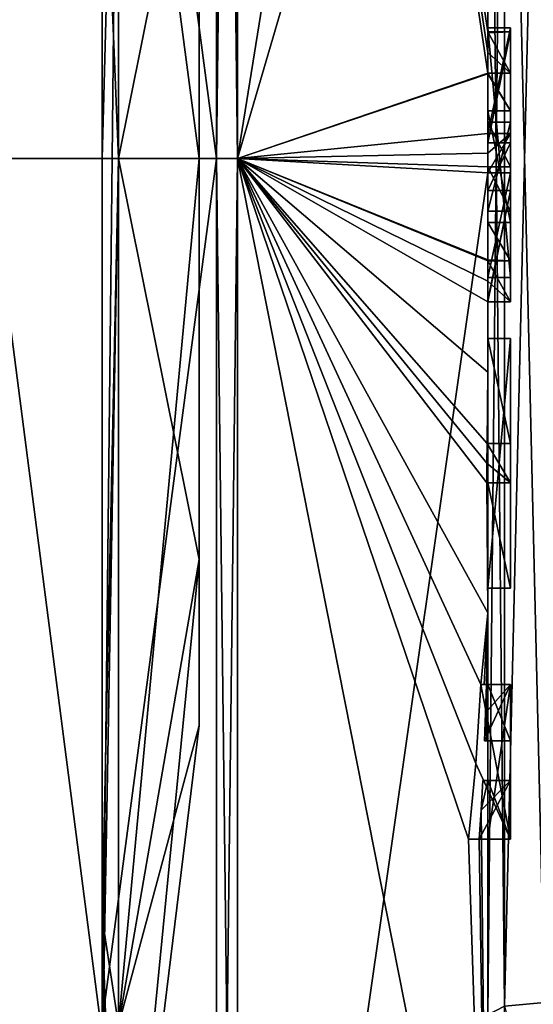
# Model space of a CAD drawing. Extents: x -23 to 470, y -1800 to 0.
# Tile 99 of 213: x 460.27 to 464.8, y -1779.46 to -1770.78. Entities that reach past the tile are written whole.
import ezdxf

# ---------------------------------------------------------------- set-up
doc = ezdxf.new("R2010")
doc.units = 0
doc.header["$LTSCALE"] = 61.997326
for name, color, linetype in [('728', 7, 'CONTINUOUS'), ('733', 7, 'CONTINUOUS'), ('734', 7, 'CONTINUOUS'), ('735', 7, 'CONTINUOUS'), ('736', 7, 'CONTINUOUS'), ('739', 7, 'CONTINUOUS'), ('740', 7, 'CONTINUOUS'), ('773', 7, 'CONTINUOUS'), ('774', 7, 'CONTINUOUS'), ('775', 7, 'CONTINUOUS'), ('776', 7, 'CONTINUOUS'), ('777', 7, 'CONTINUOUS'), ('778', 7, 'CONTINUOUS'), ('783', 7, 'CONTINUOUS'), ('784', 7, 'CONTINUOUS'), ('785', 7, 'CONTINUOUS'), ('786', 7, 'CONTINUOUS'), ('787', 7, 'CONTINUOUS'), ('788', 7, 'CONTINUOUS'), ('789', 7, 'CONTINUOUS'), ('790', 7, 'CONTINUOUS'), ('791', 7, 'CONTINUOUS'), ('800', 7, 'CONTINUOUS'), ('803', 7, 'CONTINUOUS'), ('813', 7, 'CONTINUOUS'), ('814', 7, 'CONTINUOUS'), ('815', 7, 'CONTINUOUS'), ('816', 7, 'CONTINUOUS'), ('817', 7, 'CONTINUOUS'), ('818', 7, 'CONTINUOUS'), ('819', 7, 'CONTINUOUS'), ('820', 7, 'CONTINUOUS'), ('821', 7, 'CONTINUOUS'), ('822', 7, 'CONTINUOUS'), ('823', 7, 'CONTINUOUS'), ('824', 7, 'CONTINUOUS'), ('825', 7, 'CONTINUOUS'), ('826', 7, 'CONTINUOUS'), ('827', 7, 'CONTINUOUS'), ('828', 7, 'CONTINUOUS'), ('829', 7, 'CONTINUOUS'), ('830', 7, 'CONTINUOUS'), ('831', 7, 'CONTINUOUS'), ('832', 7, 'CONTINUOUS'), ('833', 7, 'CONTINUOUS'), ('834', 7, 'CONTINUOUS'), ('835', 7, 'CONTINUOUS'), ('836', 7, 'CONTINUOUS'), ('837', 7, 'CONTINUOUS'), ('838', 7, 'CONTINUOUS'), ('897', 7, 'CONTINUOUS'), ('899', 7, 'CONTINUOUS'), ('902', 7, 'CONTINUOUS'), ('903', 7, 'CONTINUOUS'), ('904', 7, 'CONTINUOUS'), ('905', 7, 'CONTINUOUS'), ('906', 7, 'CONTINUOUS'), ('907', 7, 'CONTINUOUS')]:
    doc.layers.add(name, color=color, linetype=linetype)

msp = doc.modelspace()

# ---------------------------------------------------------------- linework, layer by layer
at = {"layer": '728', "linetype": 'CONTINUOUS'}
for points in [[(464.4, -1779.5503, -16.45), (464.4, -1765.7364, -16.5), (464.4, -1764.4497, -16.45), (464.4, -1779.5503, -16.45)], [(464.4, -1770.85, 16.5), (464.4, -1773.0506, 16.5), (464.4, -1764.4497, 16.45), (464.4, -1770.85, 16.5)], [(464.4, -1764.4497, 16.45), (464.4, -1773.0506, 16.5), (464.4, -1779.5503, 16.45), (464.4, -1764.4497, 16.45)], [(464.4, -1770.85, 16.7828), (464.4, -1770.85, 16.5), (464.4, -1764.4497, 16.45), (464.4, -1770.85, 16.7828)], [(464.4, -1764.4802, 17.9917), (464.4, -1770.85, 16.7828), (464.4, -1764.4497, 16.45), (464.4, -1764.4802, 17.9917)], [(464.4, -1771.7791, 19.4994), (464.4, -1770.85, 16.7828), (464.4, -1764.4802, 17.9917), (464.4, -1771.7791, 19.4994)], [(464.4, -1766.1297, -16.5), (464.4, -1765.7364, -16.5), (464.4, -1779.5503, -16.45), (464.4, -1766.1297, -16.5)], [(464.4, -1767.5648, -16.5), (464.4, -1766.1297, -16.5), (464.4, -1779.5503, -16.45), (464.4, -1767.5648, -16.5)], [(464.4, -1767.9582, -16.5), (464.4, -1767.5648, -16.5), (464.4, -1779.5503, -16.45), (464.4, -1767.9582, -16.5)], [(464.4, -1769.8781, -16.5), (464.4, -1767.9582, -16.5), (464.4, -1779.5503, -16.45), (464.4, -1769.8781, -16.5)], [(464.4, -1770.2268, -16.5), (464.4, -1769.8781, -16.5), (464.4, -1779.5503, -16.45), (464.4, -1770.2268, -16.5)], [(464.4, -1770.2268, -19.4192), (464.4, -1770.2268, -16.5), (464.4, -1771.8639, -16.5), (464.4, -1770.2268, -19.4192)], [(464.4, -1771.8639, -16.5), (464.4, -1770.2268, -16.5), (464.4, -1779.5503, -16.45), (464.4, -1771.8639, -16.5)], [(464.4, -1770.5602, -19.4468), (464.4, -1770.2268, -19.4192), (464.4, -1771.8639, -16.5), (464.4, -1770.5602, -19.4468)], [(464.4, -1770.894, -19.4686), (464.4, -1770.5602, -19.4468), (464.4, -1771.8639, -16.5), (464.4, -1770.894, -19.4686)], [(464.4, -1771.7791, 16.7828), (464.4, -1770.85, 16.7828), (464.4, -1771.7791, 19.4994), (464.4, -1771.7791, 16.7828)], [(464.4, -1771.254, -19.4857), (464.4, -1771.5811, -18.4497), (464.4, -1772.0747, -19.4999), (464.4, -1771.254, -19.4857)], [(464.4, -1771.5811, -18.4497), (464.4, -1772.5656, -18.4497), (464.4, -1772.0747, -19.4999), (464.4, -1771.5811, -18.4497)], [(464.4, -1772.4656, -18.1456), (464.4, -1771.6811, -18.1456), (464.4, -1772.0744, -16.904), (464.4, -1772.4656, -18.1456)], [(464.4, -1772.2828, -16.5), (464.4, -1771.8639, -16.5), (464.4, -1779.5503, -16.45), (464.4, -1772.2828, -16.5)], [(464.4, -1772.5656, -18.4497), (464.4, -1772.8949, -19.4795), (464.4, -1772.0747, -19.4999), (464.4, -1772.5656, -18.4497)], [(464.4, -1772.1257, 19.4998), (464.4, -1779.6608, 17.9321), (464.4, -1772.1257, 16.7828), (464.4, -1772.1257, 19.4998)], [(464.4, -1772.1257, 16.7828), (464.4, -1779.6608, 17.9321), (464.4, -1773.0506, 16.7828), (464.4, -1772.1257, 16.7828)], [(464.4, -1773.2498, -19.4599), (464.4, -1772.2828, -16.5), (464.4, -1773.5882, -16.5), (464.4, -1773.2498, -19.4599)], [(464.4, -1773.5882, -16.5), (464.4, -1772.2828, -16.5), (464.4, -1779.5503, -16.45), (464.4, -1773.5882, -16.5)], [(464.4, -1773.0506, 16.7828), (464.4, -1779.6608, 17.9321), (464.4, -1773.0506, 16.5), (464.4, -1773.0506, 16.7828)], [(464.4, -1773.0506, 16.5), (464.4, -1779.6608, 17.9321), (464.4, -1779.5503, 16.45), (464.4, -1773.0506, 16.5)], [(464.4, -1773.8827, -19.4089), (464.4, -1773.2498, -19.4599), (464.4, -1773.5882, -16.7828), (464.4, -1773.8827, -19.4089)], [(464.4, -1773.5882, -16.7828), (464.4, -1773.2498, -19.4599), (464.4, -1773.5882, -16.5), (464.4, -1773.5882, -16.7828)], [(464.4, -1774.5131, -16.7828), (464.4, -1773.8827, -19.4089), (464.4, -1773.5882, -16.7828), (464.4, -1774.5131, -16.7828)], [(464.4, -1775.7888, -16.5), (464.4, -1773.5882, -16.5), (464.4, -1779.5503, -16.45), (464.4, -1775.7888, -16.5)], [(464.4, -1774.5131, -19.3374), (464.4, -1773.8827, -19.4089), (464.4, -1774.5131, -16.7828), (464.4, -1774.5131, -19.3374)], [(464.4, -1774.8597, -16.7828), (464.4, -1775.7888, -16.7828), (464.4, -1774.8597, -19.2892), (464.4, -1774.8597, -16.7828)], [(464.4, -1774.8597, -19.2892), (464.4, -1775.7888, -16.7828), (464.4, -1776.0042, -19.0844), (464.4, -1774.8597, -19.2892)], [(464.4, -1775.7888, -16.7828), (464.4, -1775.7888, -16.5), (464.4, -1776.6371, -16.5), (464.4, -1775.7888, -16.7828)], [(464.4, -1776.6371, -16.5), (464.4, -1775.7888, -16.5), (464.4, -1779.5503, -16.45), (464.4, -1776.6371, -16.5)], [(464.4, -1776.0042, -19.0844), (464.4, -1775.7888, -16.7828), (464.4, -1776.6371, -16.5), (464.4, -1776.0042, -19.0844)], [(464.4, -1777.1347, -18.8118), (464.4, -1776.0042, -19.0844), (464.4, -1777.1347, -16.804), (464.4, -1777.1347, -18.8118)], [(464.4, -1777.1347, -16.804), (464.4, -1776.0042, -19.0844), (464.4, -1776.6371, -16.804), (464.4, -1777.1347, -16.804)], [(464.4, -1776.6371, -16.804), (464.4, -1776.0042, -19.0844), (464.4, -1776.6371, -16.5), (464.4, -1776.6371, -16.804)], [(464.4, -1778, -16.5), (464.4, -1776.6371, -16.5), (464.4, -1779.5503, -16.45), (464.4, -1778, -16.5)], [(464.4, -1777.4833, -16.804), (464.4, -1778, -16.804), (464.4, -1777.4833, -18.7132), (464.4, -1777.4833, -16.804)], [(464.4, -1777.4833, -18.7132), (464.4, -1778, -16.804), (464.4, -1779.5503, -16.45), (464.4, -1777.4833, -18.7132)], [(464.4, -1783.1573, -15.9926), (464.4, -1777.4833, -18.7132), (464.4, -1782.471, -14.7638), (464.4, -1783.1573, -15.9926)], [(464.4, -1782.471, -14.7638), (464.4, -1777.4833, -18.7132), (464.4, -1781.0705, -15.663), (464.4, -1782.471, -14.7638)], [(464.4, -1781.0705, -15.663), (464.4, -1777.4833, -18.7132), (464.4, -1779.5503, -16.45), (464.4, -1781.0705, -15.663)], [(464.4, -1778, -16.804), (464.4, -1778, -16.5), (464.4, -1779.5503, -16.45), (464.4, -1778, -16.804)]]:
    msp.add_3dface(points, dxfattribs=at)
at = {"layer": '733', "linetype": 'CONTINUOUS'}
for points in [[(462.1949, -1772, 21.9825), (464.4, -1758.2777, 13.8546), (462.1949, -1756.456, 15.544), (462.1949, -1772, 21.9825)], [(464.4, -1764.4802, 17.9917), (464.4, -1758.2777, 13.8546), (462.1949, -1772, 21.9825), (464.4, -1764.4802, 17.9917)], [(464.4, -1771.7791, 19.4994), (464.4, -1764.4802, 17.9917), (462.1949, -1772, 21.9825), (464.4, -1771.7791, 19.4994)], [(464.4, -1771.9524, 19.5), (464.4, -1771.7791, 19.4994), (462.1949, -1772, 21.9825), (464.4, -1771.9524, 19.5)], [(464.4, -1772.1257, 19.4998), (464.4, -1771.9524, 19.5), (462.1949, -1772, 21.9825), (464.4, -1772.1257, 19.4998)], [(462.1949, -1787.544, 15.544), (464.4, -1772.1257, 19.4998), (462.1949, -1772, 21.9825), (462.1949, -1787.544, 15.544)], [(464.4, -1779.6608, 17.9321), (464.4, -1772.1257, 19.4998), (462.1949, -1787.544, 15.544), (464.4, -1779.6608, 17.9321)]]:
    msp.add_3dface(points, dxfattribs=at)
at = {"layer": '734', "linetype": 'CONTINUOUS'}
for points in [[(462.1949, -1756.456, -15.544), (464.4, -1770.5602, -19.4468), (464.3998, -1770.8838, -19.5), (462.1949, -1756.456, -15.544)], [(462.1949, -1772, -21.9825), (462.1949, -1756.456, -15.544), (464.4, -1771.2495, -19.5), (462.1949, -1772, -21.9825)], [(464.4, -1771.2495, -19.5), (462.1949, -1756.456, -15.544), (464.3999, -1771.0666, -19.5), (464.4, -1771.2495, -19.5)], [(464.3999, -1771.0666, -19.5), (462.1949, -1756.456, -15.544), (464.3998, -1770.8838, -19.5), (464.3999, -1771.0666, -19.5)], [(464.3998, -1770.8838, -19.5), (464.4, -1770.5602, -19.4468), (464.3999, -1770.8889, -19.4843), (464.3998, -1770.8838, -19.5)], [(464.4, -1770.5602, -19.4468), (464.4, -1770.894, -19.4686), (464.3999, -1770.8889, -19.4843), (464.4, -1770.5602, -19.4468)], [(464.4, -1771.254, -19.4857), (462.1949, -1772, -21.9825), (464.4, -1771.2495, -19.5), (464.4, -1771.254, -19.4857)], [(464.4, -1771.254, -19.4857), (464.4, -1772.0747, -19.4999), (462.1949, -1772, -21.9825), (464.4, -1771.254, -19.4857)], [(464.4, -1772.0747, -19.4999), (464.4, -1772.8949, -19.4795), (462.1949, -1772, -21.9825), (464.4, -1772.0747, -19.4999)], [(462.1949, -1772, -21.9825), (464.4, -1772.8949, -19.4795), (464.4, -1772.8982, -19.4897), (462.1949, -1772, -21.9825)], [(462.1949, -1772, -21.9825), (464.4, -1773.8827, -19.4089), (464.3948, -1774.5131, -19.5), (462.1949, -1772, -21.9825)], [(464.4, -1773.8827, -19.4089), (462.1949, -1772, -21.9825), (464.3997, -1773.2629, -19.5), (464.4, -1773.8827, -19.4089)], [(462.1949, -1772, -21.9825), (464.4, -1776.0042, -19.0844), (464.3401, -1776.6371, -19.5), (462.1949, -1772, -21.9825)], [(464.4, -1776.0042, -19.0844), (462.1949, -1772, -21.9825), (464.3913, -1774.8597, -19.5), (464.4, -1776.0042, -19.0844)], [(462.1949, -1772, -21.9825), (464.4, -1783.1573, -15.9926), (462.1949, -1787.544, -15.544), (462.1949, -1772, -21.9825)], [(464.4, -1783.1573, -15.9926), (462.1949, -1772, -21.9825), (464.2315, -1778, -19.5), (464.4, -1783.1573, -15.9926)], [(464.2315, -1778, -19.5), (462.1949, -1772, -21.9825), (464.2952, -1777.3336, -19.5), (464.2315, -1778, -19.5)], [(464.2952, -1777.3336, -19.5), (462.1949, -1772, -21.9825), (464.3401, -1776.6371, -19.5), (464.2952, -1777.3336, -19.5)], [(464.3913, -1774.8597, -19.5), (462.1949, -1772, -21.9825), (464.3932, -1774.6867, -19.5), (464.3913, -1774.8597, -19.5)], [(464.3932, -1774.6867, -19.5), (462.1949, -1772, -21.9825), (464.3948, -1774.5131, -19.5), (464.3932, -1774.6867, -19.5)], [(464.3997, -1773.2629, -19.5), (462.1949, -1772, -21.9825), (464.3998, -1773.0822, -19.5), (464.3997, -1773.2629, -19.5)], [(464.3998, -1773.0822, -19.5), (462.1949, -1772, -21.9825), (464.3999, -1772.9015, -19.5), (464.3998, -1773.0822, -19.5)], [(464.3999, -1772.9015, -19.5), (462.1949, -1772, -21.9825), (464.4, -1772.8982, -19.4897), (464.3999, -1772.9015, -19.5)], [(464.4, -1773.2498, -19.4599), (464.4, -1773.8827, -19.4089), (464.3999, -1773.2564, -19.48), (464.4, -1773.2498, -19.4599)], [(464.3999, -1773.2564, -19.48), (464.4, -1773.8827, -19.4089), (464.3997, -1773.2629, -19.5), (464.3999, -1773.2564, -19.48)], [(464.3948, -1774.5131, -19.5), (464.4, -1773.8827, -19.4089), (464.3987, -1774.5131, -19.4187), (464.3948, -1774.5131, -19.5)], [(464.4, -1773.8827, -19.4089), (464.4, -1774.5131, -19.3374), (464.3987, -1774.5131, -19.4187), (464.4, -1773.8827, -19.4089)], [(464.4, -1774.8597, -19.2892), (464.4, -1776.0042, -19.0844), (464.3913, -1774.8597, -19.5), (464.4, -1774.8597, -19.2892)], [(464.3978, -1774.8597, -19.3947), (464.4, -1774.8597, -19.2892), (464.3913, -1774.8597, -19.5), (464.3978, -1774.8597, -19.3947)], [(464.3401, -1776.6371, -19.5), (464.4, -1776.0042, -19.0844), (464.3683, -1776.6371, -19.3488), (464.3401, -1776.6371, -19.5)], [(464.3683, -1776.6371, -19.3488), (464.4, -1776.0042, -19.0844), (464.3877, -1776.6371, -19.196), (464.3683, -1776.6371, -19.3488)], [(464.4, -1776.0042, -19.0844), (464.4, -1777.1347, -18.8118), (464.3877, -1776.6371, -19.196), (464.4, -1776.0042, -19.0844)], [(464.3877, -1776.6371, -19.196), (464.4, -1777.1347, -18.8118), (464.3809, -1776.8877, -19.196), (464.3877, -1776.6371, -19.196)], [(464.3723, -1777.1347, -19.196), (464.3809, -1776.8877, -19.196), (464.3931, -1777.1347, -19.0046), (464.3723, -1777.1347, -19.196)], [(464.3809, -1776.8877, -19.196), (464.4, -1777.1347, -18.8118), (464.3931, -1777.1347, -19.0046), (464.3809, -1776.8877, -19.196)], [(464.4, -1777.4833, -18.7132), (464.4, -1783.1573, -15.9926), (464.3417, -1777.7438, -19.196), (464.4, -1777.4833, -18.7132)], [(464.3566, -1777.4833, -19.196), (464.4, -1777.4833, -18.7132), (464.3417, -1777.7438, -19.196), (464.3566, -1777.4833, -19.196)], [(464.3891, -1777.4833, -18.956), (464.4, -1777.4833, -18.7132), (464.3566, -1777.4833, -19.196), (464.3891, -1777.4833, -18.956)], [(464.3417, -1777.7438, -19.196), (464.4, -1783.1573, -15.9926), (464.324, -1778, -19.196), (464.3417, -1777.7438, -19.196)], [(464.324, -1778, -19.196), (464.4, -1783.1573, -15.9926), (464.2315, -1778, -19.5), (464.324, -1778, -19.196)], [(464.2821, -1778, -19.3497), (464.324, -1778, -19.196), (464.2315, -1778, -19.5), (464.2821, -1778, -19.3497)]]:
    msp.add_3dface(points, dxfattribs=at)
at = {"layer": '735', "linetype": 'CONTINUOUS'}
for points in [[(462.0094, -1772, -21.9698), (460, -1756.8374, -15.1637), (462.0094, -1756.465, -15.535), (462.0094, -1772, -21.9698)], [(460, -1772, -21.4438), (460, -1756.8374, -15.1637), (462.0094, -1772, -21.9698), (460, -1772, -21.4438)], [(460, -1787.1626, -15.1637), (460, -1772, -21.4438), (462.0094, -1787.535, -15.535), (460, -1787.1626, -15.1637)], [(462.0094, -1787.535, -15.535), (460, -1772, -21.4438), (462.0094, -1772, -21.9698), (462.0094, -1787.535, -15.535)]]:
    msp.add_3dface(points, dxfattribs=at)
at = {"layer": '736', "linetype": 'CONTINUOUS'}
for points in [[(460, -1756.8374, 15.1637), (460, -1772, 21.4438), (462.0094, -1756.465, 15.535), (460, -1756.8374, 15.1637)], [(462.0094, -1756.465, 15.535), (460, -1772, 21.4438), (462.0094, -1772, 21.9698), (462.0094, -1756.465, 15.535)], [(460, -1772, 21.4438), (460, -1787.1626, 15.1637), (462.0094, -1772, 21.9698), (460, -1772, 21.4438)], [(462.0094, -1772, 21.9698), (460, -1787.1626, 15.1637), (462.0094, -1787.535, 15.535), (462.0094, -1772, 21.9698)]]:
    msp.add_3dface(points, dxfattribs=at)
at = {"layer": '739', "linetype": 'CONTINUOUS'}
for points in [[(462.1949, -1772, 21.9825), (462.1949, -1756.456, 15.544), (462.0094, -1772, 21.9698), (462.1949, -1772, 21.9825)], [(462.1949, -1756.456, 15.544), (462.0094, -1756.465, 15.535), (462.0094, -1772, 21.9698), (462.1949, -1756.456, 15.544)], [(462.1949, -1787.544, 15.544), (462.1949, -1772, 21.9825), (462.0094, -1787.535, 15.535), (462.1949, -1787.544, 15.544)], [(462.1949, -1772, 21.9825), (462.0094, -1772, 21.9698), (462.0094, -1787.535, 15.535), (462.1949, -1772, 21.9825)]]:
    msp.add_3dface(points, dxfattribs=at)
at = {"layer": '740', "linetype": 'CONTINUOUS'}
for points in [[(462.1949, -1756.456, -15.544), (462.1949, -1772, -21.9825), (462.0094, -1756.465, -15.535), (462.1949, -1756.456, -15.544)], [(462.1949, -1772, -21.9825), (462.0094, -1772, -21.9698), (462.0094, -1756.465, -15.535), (462.1949, -1772, -21.9825)], [(462.1949, -1772, -21.9825), (462.1949, -1787.544, -15.544), (462.0094, -1772, -21.9698), (462.1949, -1772, -21.9825)], [(462.1949, -1787.544, -15.544), (462.0094, -1787.535, -15.535), (462.0094, -1772, -21.9698), (462.1949, -1787.544, -15.544)]]:
    msp.add_3dface(points, dxfattribs=at)
at = {"layer": '773', "linetype": 'CONTINUOUS'}
for points in [[(464.6, -1770.8838, -19.5), (464.6, -1771.8639, -16.5), (464.6, -1771.2495, -19.5), (464.6, -1770.8838, -19.5)], [(464.6, -1771.2495, -19.5), (464.6, -1771.8639, -16.5), (464.6, -1771.5811, -18.4497), (464.6, -1771.2495, -19.5)], [(464.6, -1771.5811, -18.4497), (464.6, -1771.8639, -16.5), (464.6, -1771.6811, -18.1456), (464.6, -1771.5811, -18.4497)], [(464.6, -1772.5656, -18.4497), (464.6, -1771.5811, -18.4497), (464.6, -1772.4656, -18.1456), (464.6, -1772.5656, -18.4497)], [(464.6, -1772.4656, -18.1456), (464.6, -1771.5811, -18.4497), (464.6, -1771.6811, -18.1456), (464.6, -1772.4656, -18.1456)], [(464.6, -1771.6811, -18.1456), (464.6, -1771.8639, -16.5), (464.6, -1772.0744, -16.904), (464.6, -1771.6811, -18.1456)], [(464.6, -1771.8639, -16.5), (464.6, -1772.2828, -16.5), (464.6, -1772.0744, -16.904), (464.6, -1771.8639, -16.5)], [(464.6, -1772.2828, -16.5), (464.6, -1772.4656, -18.1456), (464.6, -1772.0744, -16.904), (464.6, -1772.2828, -16.5)], [(464.6, -1772.2828, -16.5), (464.6, -1773.2629, -19.5), (464.6, -1772.4656, -18.1456), (464.6, -1772.2828, -16.5)], [(464.6, -1773.2629, -19.5), (464.6, -1772.5656, -18.4497), (464.6, -1772.4656, -18.1456), (464.6, -1773.2629, -19.5)], [(464.6, -1772.9015, -19.5), (464.6, -1772.5656, -18.4497), (464.6, -1773.2629, -19.5), (464.6, -1772.9015, -19.5)], [(464.6, -1773.5882, -16.7828), (464.6, -1773.5882, -16.5), (464.6, -1775.7888, -16.5), (464.6, -1773.5882, -16.7828)], [(464.6, -1774.5131, -16.7828), (464.6, -1773.5882, -16.7828), (464.6, -1775.7888, -16.5), (464.6, -1774.5131, -16.7828)], [(464.6, -1774.5131, -19.5), (464.6, -1774.5131, -16.7828), (464.6, -1774.8597, -16.7828), (464.6, -1774.5131, -19.5)], [(464.6, -1774.8597, -16.7828), (464.6, -1774.5131, -16.7828), (464.6, -1775.7888, -16.5), (464.6, -1774.8597, -16.7828)], [(464.6, -1774.8597, -19.5), (464.6, -1774.5131, -19.5), (464.6, -1774.8597, -16.7828), (464.6, -1774.8597, -19.5)], [(464.6, -1775.7888, -16.7828), (464.6, -1774.8597, -16.7828), (464.6, -1775.7888, -16.5), (464.6, -1775.7888, -16.7828)], [(464.6, -1776.6371, -19.5), (464.6, -1776.6371, -19.196), (464.6, -1777.1347, -19.196), (464.6, -1776.6371, -19.5)], [(464.6, -1778, -19.5), (464.6, -1776.6371, -19.5), (464.6, -1778, -19.196), (464.6, -1778, -19.5)], [(464.6, -1778, -19.196), (464.6, -1776.6371, -19.5), (464.6, -1777.4833, -19.196), (464.6, -1778, -19.196)], [(464.6, -1777.4833, -19.196), (464.6, -1776.6371, -19.5), (464.6, -1777.1347, -19.196), (464.6, -1777.4833, -19.196)], [(464.6, -1776.6371, -16.5), (464.6, -1778, -16.5), (464.6, -1776.6371, -16.804), (464.6, -1776.6371, -16.5)], [(464.6, -1776.6371, -16.804), (464.6, -1778, -16.5), (464.6, -1777.1347, -16.804), (464.6, -1776.6371, -16.804)], [(464.6, -1777.4833, -16.804), (464.6, -1777.4833, -19.196), (464.6, -1777.1347, -19.196), (464.6, -1777.4833, -16.804)], [(464.6, -1778, -16.5), (464.6, -1777.4833, -16.804), (464.6, -1777.1347, -16.804), (464.6, -1778, -16.5)], [(464.6, -1777.1347, -16.804), (464.6, -1777.4833, -16.804), (464.6, -1777.1347, -19.196), (464.6, -1777.1347, -16.804)], [(464.6, -1778, -16.804), (464.6, -1777.4833, -16.804), (464.6, -1778, -16.5), (464.6, -1778, -16.804)]]:
    msp.add_3dface(points, dxfattribs=at)
at = {"layer": '774', "linetype": 'CONTINUOUS'}
for points in [[(464.3401, -1776.6371, -19.5), (464.3683, -1776.6371, -19.3488), (464.6, -1776.6371, -19.5), (464.3401, -1776.6371, -19.5)], [(464.3683, -1776.6371, -19.3488), (464.3877, -1776.6371, -19.196), (464.6, -1776.6371, -19.5), (464.3683, -1776.6371, -19.3488)], [(464.3877, -1776.6371, -19.196), (464.6, -1776.6371, -19.196), (464.6, -1776.6371, -19.5), (464.3877, -1776.6371, -19.196)]]:
    msp.add_3dface(points, dxfattribs=at)
at = {"layer": '775', "linetype": 'CONTINUOUS'}
for points in [[(464.4, -1773.5882, -16.7828), (464.4, -1773.5882, -16.5), (464.6, -1773.5882, -16.7828), (464.4, -1773.5882, -16.7828)], [(464.4, -1773.5882, -16.5), (464.6, -1773.5882, -16.5), (464.6, -1773.5882, -16.7828), (464.4, -1773.5882, -16.5)]]:
    msp.add_3dface(points, dxfattribs=at)
at = {"layer": '776', "linetype": 'CONTINUOUS'}
for points in [[(464.4, -1771.8639, -16.5), (464.4, -1772.2828, -16.5), (464.6, -1771.8639, -16.5), (464.4, -1771.8639, -16.5)], [(464.6, -1771.8639, -16.5), (464.4, -1772.2828, -16.5), (464.6, -1772.2828, -16.5), (464.6, -1771.8639, -16.5)]]:
    msp.add_3dface(points, dxfattribs=at)
at = {"layer": '777', "linetype": 'CONTINUOUS'}
for points in [[(464.3998, -1770.8838, -19.5), (464.3999, -1770.8889, -19.4843), (464.6, -1770.8838, -19.5), (464.3998, -1770.8838, -19.5)], [(464.3999, -1770.8889, -19.4843), (464.4, -1770.894, -19.4686), (464.6, -1770.8838, -19.5), (464.3999, -1770.8889, -19.4843)], [(464.4, -1770.894, -19.4686), (464.4, -1771.8639, -16.5), (464.6, -1770.8838, -19.5), (464.4, -1770.894, -19.4686)], [(464.4, -1771.8639, -16.5), (464.6, -1771.8639, -16.5), (464.6, -1770.8838, -19.5), (464.4, -1771.8639, -16.5)]]:
    msp.add_3dface(points, dxfattribs=at)
at = {"layer": '778', "linetype": 'CONTINUOUS'}
for points in [[(464.4, -1771.6811, -18.1456), (464.4, -1772.4656, -18.1456), (464.6, -1771.6811, -18.1456), (464.4, -1771.6811, -18.1456)], [(464.4, -1772.4656, -18.1456), (464.6, -1772.4656, -18.1456), (464.6, -1771.6811, -18.1456), (464.4, -1772.4656, -18.1456)]]:
    msp.add_3dface(points, dxfattribs=at)
at = {"layer": '783', "linetype": 'CONTINUOUS'}
for points in [[(464.6, -1771.7791, 16.7828), (464.6, -1773.0506, 16.5), (464.6, -1770.85, 16.7828), (464.6, -1771.7791, 16.7828)], [(464.6, -1770.85, 16.7828), (464.6, -1773.0506, 16.5), (464.6, -1770.85, 16.5), (464.6, -1770.85, 16.7828)], [(464.6, -1772.1257, 16.7828), (464.6, -1773.0506, 16.5), (464.6, -1771.7791, 16.7828), (464.6, -1772.1257, 16.7828)], [(464.6, -1772.1257, 19.5), (464.6, -1772.1257, 16.7828), (464.6, -1771.7791, 19.5), (464.6, -1772.1257, 19.5)], [(464.6, -1771.7791, 19.5), (464.6, -1772.1257, 16.7828), (464.6, -1771.7791, 16.7828), (464.6, -1771.7791, 19.5)], [(464.6, -1773.0506, 16.7828), (464.6, -1773.0506, 16.5), (464.6, -1772.1257, 16.7828), (464.6, -1773.0506, 16.7828)]]:
    msp.add_3dface(points, dxfattribs=at)
at = {"layer": '784', "linetype": 'CONTINUOUS'}
for points in [[(464.4, -1772.1257, 16.7828), (464.4, -1773.0506, 16.7828), (464.6, -1772.1257, 16.7828), (464.4, -1772.1257, 16.7828)], [(464.4, -1773.0506, 16.7828), (464.6, -1773.0506, 16.7828), (464.6, -1772.1257, 16.7828), (464.4, -1773.0506, 16.7828)]]:
    msp.add_3dface(points, dxfattribs=at)
at = {"layer": '785', "linetype": 'CONTINUOUS'}
for points in [[(464.4, -1772.1257, 19.4998), (464.4, -1772.1257, 16.7828), (464.6, -1772.1257, 19.5), (464.4, -1772.1257, 19.4998)], [(464.4, -1772.1257, 16.7828), (464.6, -1772.1257, 16.7828), (464.6, -1772.1257, 19.5), (464.4, -1772.1257, 16.7828)]]:
    msp.add_3dface(points, dxfattribs=at)
at = {"layer": '786', "linetype": 'CONTINUOUS'}
for points in [[(464.4, -1771.9524, 19.5), (464.4, -1772.1257, 19.4998), (464.6, -1771.7791, 19.5), (464.4, -1771.9524, 19.5)], [(464.4, -1772.1257, 19.4998), (464.6, -1772.1257, 19.5), (464.6, -1771.7791, 19.5), (464.4, -1772.1257, 19.4998)], [(464.4, -1771.7791, 19.4994), (464.4, -1771.9524, 19.5), (464.6, -1771.7791, 19.5), (464.4, -1771.7791, 19.4994)]]:
    msp.add_3dface(points, dxfattribs=at)
at = {"layer": '787', "linetype": 'CONTINUOUS'}
for points in [[(464.4, -1771.7791, 16.7828), (464.4, -1771.7791, 19.4994), (464.6, -1771.7791, 16.7828), (464.4, -1771.7791, 16.7828)], [(464.4, -1771.7791, 19.4994), (464.6, -1771.7791, 19.5), (464.6, -1771.7791, 16.7828), (464.4, -1771.7791, 19.4994)]]:
    msp.add_3dface(points, dxfattribs=at)
at = {"layer": '788', "linetype": 'CONTINUOUS'}
for points in [[(464.4, -1770.85, 16.7828), (464.4, -1771.7791, 16.7828), (464.6, -1770.85, 16.7828), (464.4, -1770.85, 16.7828)], [(464.4, -1771.7791, 16.7828), (464.6, -1771.7791, 16.7828), (464.6, -1770.85, 16.7828), (464.4, -1771.7791, 16.7828)]]:
    msp.add_3dface(points, dxfattribs=at)
at = {"layer": '789', "linetype": 'CONTINUOUS'}
for points in [[(464.4, -1770.85, 16.5), (464.4, -1770.85, 16.7828), (464.6, -1770.85, 16.5), (464.4, -1770.85, 16.5)], [(464.4, -1770.85, 16.7828), (464.6, -1770.85, 16.7828), (464.6, -1770.85, 16.5), (464.4, -1770.85, 16.7828)]]:
    msp.add_3dface(points, dxfattribs=at)
at = {"layer": '790', "linetype": 'CONTINUOUS'}
for points in [[(464.4, -1773.0506, 16.5), (464.4, -1770.85, 16.5), (464.6, -1773.0506, 16.5), (464.4, -1773.0506, 16.5)], [(464.6, -1773.0506, 16.5), (464.4, -1770.85, 16.5), (464.6, -1770.85, 16.5), (464.6, -1773.0506, 16.5)]]:
    msp.add_3dface(points, dxfattribs=at)
at = {"layer": '791', "linetype": 'CONTINUOUS'}
for points in [[(464.4, -1773.0506, 16.7828), (464.4, -1773.0506, 16.5), (464.6, -1773.0506, 16.7828), (464.4, -1773.0506, 16.7828)], [(464.4, -1773.0506, 16.5), (464.6, -1773.0506, 16.5), (464.6, -1773.0506, 16.7828), (464.4, -1773.0506, 16.5)]]:
    msp.add_3dface(points, dxfattribs=at)
at = {"layer": '800', "linetype": 'CONTINUOUS'}
for points in [[(464.4, -1779.5503, -16.45), (464.4, -1764.4497, -16.45), (464.549, -1764.5279, -16.094), (464.4, -1779.5503, -16.45)], [(464.4, -1779.5503, -16.45), (464.549, -1764.5279, -16.094), (464.549, -1779.4721, -16.094), (464.4, -1779.5503, -16.45)], [(464.549, -1764.5279, -16.094), (464.9, -1764.5597, -15.95), (464.549, -1779.4721, -16.094), (464.549, -1764.5279, -16.094)], [(464.9, -1764.5597, -15.95), (464.9, -1779.4403, -15.95), (464.549, -1779.4721, -16.094), (464.9, -1764.5597, -15.95)]]:
    msp.add_3dface(points, dxfattribs=at)
at = {"layer": '803', "linetype": 'CONTINUOUS'}
for points in [[(464.4, -1764.4497, 16.45), (464.4, -1779.5503, 16.45), (464.549, -1779.4721, 16.094), (464.4, -1764.4497, 16.45)], [(464.4, -1764.4497, 16.45), (464.549, -1779.4721, 16.094), (464.549, -1764.5279, 16.094), (464.4, -1764.4497, 16.45)], [(464.9, -1779.4403, 15.95), (464.9, -1764.5597, 15.95), (464.549, -1764.5279, 16.094), (464.9, -1779.4403, 15.95)], [(464.549, -1779.4721, 16.094), (464.9, -1779.4403, 15.95), (464.549, -1764.5279, 16.094), (464.549, -1779.4721, 16.094)]]:
    msp.add_3dface(points, dxfattribs=at)
at = {"layer": '813', "linetype": 'CONTINUOUS'}
for points in [[(464.3809, -1776.8877, -19.196), (464.3723, -1777.1347, -19.196), (464.6, -1776.6371, -19.196), (464.3809, -1776.8877, -19.196)], [(464.6, -1776.6371, -19.196), (464.3723, -1777.1347, -19.196), (464.6, -1777.1347, -19.196), (464.6, -1776.6371, -19.196)], [(464.3877, -1776.6371, -19.196), (464.3809, -1776.8877, -19.196), (464.6, -1776.6371, -19.196), (464.3877, -1776.6371, -19.196)]]:
    msp.add_3dface(points, dxfattribs=at)
at = {"layer": '814', "linetype": 'CONTINUOUS'}
for points in [[(464.3723, -1777.1347, -19.196), (464.3931, -1777.1347, -19.0046), (464.6, -1777.1347, -19.196), (464.3723, -1777.1347, -19.196)], [(464.3931, -1777.1347, -19.0046), (464.4, -1777.1347, -18.8118), (464.6, -1777.1347, -19.196), (464.3931, -1777.1347, -19.0046)], [(464.4, -1777.1347, -18.8118), (464.4, -1777.1347, -16.804), (464.6, -1777.1347, -19.196), (464.4, -1777.1347, -18.8118)], [(464.4, -1777.1347, -16.804), (464.6, -1777.1347, -16.804), (464.6, -1777.1347, -19.196), (464.4, -1777.1347, -16.804)]]:
    msp.add_3dface(points, dxfattribs=at)
at = {"layer": '815', "linetype": 'CONTINUOUS'}
for points in [[(464.4, -1777.1347, -16.804), (464.4, -1776.6371, -16.804), (464.6, -1777.1347, -16.804), (464.4, -1777.1347, -16.804)], [(464.4, -1776.6371, -16.804), (464.6, -1776.6371, -16.804), (464.6, -1777.1347, -16.804), (464.4, -1776.6371, -16.804)]]:
    msp.add_3dface(points, dxfattribs=at)
at = {"layer": '816', "linetype": 'CONTINUOUS'}
for points in [[(464.4, -1776.6371, -16.804), (464.4, -1776.6371, -16.5), (464.6, -1776.6371, -16.804), (464.4, -1776.6371, -16.804)], [(464.4, -1776.6371, -16.5), (464.6, -1776.6371, -16.5), (464.6, -1776.6371, -16.804), (464.4, -1776.6371, -16.5)]]:
    msp.add_3dface(points, dxfattribs=at)
at = {"layer": '817', "linetype": 'CONTINUOUS'}
for points in [[(464.4, -1776.6371, -16.5), (464.4, -1778, -16.5), (464.6, -1776.6371, -16.5), (464.4, -1776.6371, -16.5)], [(464.4, -1778, -16.5), (464.6, -1778, -16.5), (464.6, -1776.6371, -16.5), (464.4, -1778, -16.5)]]:
    msp.add_3dface(points, dxfattribs=at)
at = {"layer": '818', "linetype": 'CONTINUOUS'}
for points in [[(464.4, -1778, -16.5), (464.4, -1778, -16.804), (464.6, -1778, -16.5), (464.4, -1778, -16.5)], [(464.4, -1778, -16.804), (464.6, -1778, -16.804), (464.6, -1778, -16.5), (464.4, -1778, -16.804)]]:
    msp.add_3dface(points, dxfattribs=at)
at = {"layer": '819', "linetype": 'CONTINUOUS'}
for points in [[(464.4, -1778, -16.804), (464.4, -1777.4833, -16.804), (464.6, -1778, -16.804), (464.4, -1778, -16.804)], [(464.4, -1777.4833, -16.804), (464.6, -1777.4833, -16.804), (464.6, -1778, -16.804), (464.4, -1777.4833, -16.804)]]:
    msp.add_3dface(points, dxfattribs=at)
at = {"layer": '820', "linetype": 'CONTINUOUS'}
for points in [[(464.3891, -1777.4833, -18.956), (464.3566, -1777.4833, -19.196), (464.6, -1777.4833, -19.196), (464.3891, -1777.4833, -18.956)], [(464.4, -1777.4833, -18.7132), (464.3891, -1777.4833, -18.956), (464.6, -1777.4833, -16.804), (464.4, -1777.4833, -18.7132)], [(464.3891, -1777.4833, -18.956), (464.6, -1777.4833, -19.196), (464.6, -1777.4833, -16.804), (464.3891, -1777.4833, -18.956)], [(464.4, -1777.4833, -16.804), (464.4, -1777.4833, -18.7132), (464.6, -1777.4833, -16.804), (464.4, -1777.4833, -16.804)]]:
    msp.add_3dface(points, dxfattribs=at)
at = {"layer": '821', "linetype": 'CONTINUOUS'}
for points in [[(464.3417, -1777.7438, -19.196), (464.324, -1778, -19.196), (464.6, -1777.4833, -19.196), (464.3417, -1777.7438, -19.196)], [(464.324, -1778, -19.196), (464.6, -1778, -19.196), (464.6, -1777.4833, -19.196), (464.324, -1778, -19.196)], [(464.3566, -1777.4833, -19.196), (464.3417, -1777.7438, -19.196), (464.6, -1777.4833, -19.196), (464.3566, -1777.4833, -19.196)]]:
    msp.add_3dface(points, dxfattribs=at)
at = {"layer": '822', "linetype": 'CONTINUOUS'}
for points in [[(464.2821, -1778, -19.3497), (464.2315, -1778, -19.5), (464.6, -1778, -19.5), (464.2821, -1778, -19.3497)], [(464.324, -1778, -19.196), (464.2821, -1778, -19.3497), (464.6, -1778, -19.5), (464.324, -1778, -19.196)], [(464.324, -1778, -19.196), (464.6, -1778, -19.5), (464.6, -1778, -19.196), (464.324, -1778, -19.196)]]:
    msp.add_3dface(points, dxfattribs=at)
at = {"layer": '823', "linetype": 'CONTINUOUS'}
for points in [[(464.2952, -1777.3336, -19.5), (464.3401, -1776.6371, -19.5), (464.6, -1778, -19.5), (464.2952, -1777.3336, -19.5)], [(464.3401, -1776.6371, -19.5), (464.6, -1776.6371, -19.5), (464.6, -1778, -19.5), (464.3401, -1776.6371, -19.5)], [(464.2315, -1778, -19.5), (464.2952, -1777.3336, -19.5), (464.6, -1778, -19.5), (464.2315, -1778, -19.5)]]:
    msp.add_3dface(points, dxfattribs=at)
at = {"layer": '824', "linetype": 'CONTINUOUS'}
for points in [[(464.4, -1773.5882, -16.5), (464.4, -1775.7888, -16.5), (464.6, -1773.5882, -16.5), (464.4, -1773.5882, -16.5)], [(464.6, -1773.5882, -16.5), (464.4, -1775.7888, -16.5), (464.6, -1775.7888, -16.5), (464.6, -1773.5882, -16.5)]]:
    msp.add_3dface(points, dxfattribs=at)
at = {"layer": '825', "linetype": 'CONTINUOUS'}
for points in [[(464.4, -1775.7888, -16.5), (464.4, -1775.7888, -16.7828), (464.6, -1775.7888, -16.5), (464.4, -1775.7888, -16.5)], [(464.4, -1775.7888, -16.7828), (464.6, -1775.7888, -16.7828), (464.6, -1775.7888, -16.5), (464.4, -1775.7888, -16.7828)]]:
    msp.add_3dface(points, dxfattribs=at)
at = {"layer": '826', "linetype": 'CONTINUOUS'}
for points in [[(464.4, -1775.7888, -16.7828), (464.4, -1774.8597, -16.7828), (464.6, -1775.7888, -16.7828), (464.4, -1775.7888, -16.7828)], [(464.4, -1774.8597, -16.7828), (464.6, -1774.8597, -16.7828), (464.6, -1775.7888, -16.7828), (464.4, -1774.8597, -16.7828)]]:
    msp.add_3dface(points, dxfattribs=at)
at = {"layer": '827', "linetype": 'CONTINUOUS'}
for points in [[(464.3978, -1774.8597, -19.3947), (464.3913, -1774.8597, -19.5), (464.6, -1774.8597, -16.7828), (464.3978, -1774.8597, -19.3947)], [(464.3913, -1774.8597, -19.5), (464.6, -1774.8597, -19.5), (464.6, -1774.8597, -16.7828), (464.3913, -1774.8597, -19.5)], [(464.4, -1774.8597, -19.2892), (464.3978, -1774.8597, -19.3947), (464.6, -1774.8597, -16.7828), (464.4, -1774.8597, -19.2892)], [(464.4, -1774.8597, -16.7828), (464.4, -1774.8597, -19.2892), (464.6, -1774.8597, -16.7828), (464.4, -1774.8597, -16.7828)]]:
    msp.add_3dface(points, dxfattribs=at)
at = {"layer": '828', "linetype": 'CONTINUOUS'}
for points in [[(464.3932, -1774.6867, -19.5), (464.3948, -1774.5131, -19.5), (464.6, -1774.8597, -19.5), (464.3932, -1774.6867, -19.5)], [(464.3948, -1774.5131, -19.5), (464.6, -1774.5131, -19.5), (464.6, -1774.8597, -19.5), (464.3948, -1774.5131, -19.5)], [(464.3913, -1774.8597, -19.5), (464.3932, -1774.6867, -19.5), (464.6, -1774.8597, -19.5), (464.3913, -1774.8597, -19.5)]]:
    msp.add_3dface(points, dxfattribs=at)
at = {"layer": '829', "linetype": 'CONTINUOUS'}
for points in [[(464.3948, -1774.5131, -19.5), (464.3987, -1774.5131, -19.4187), (464.6, -1774.5131, -19.5), (464.3948, -1774.5131, -19.5)], [(464.3987, -1774.5131, -19.4187), (464.4, -1774.5131, -19.3374), (464.6, -1774.5131, -19.5), (464.3987, -1774.5131, -19.4187)], [(464.4, -1774.5131, -19.3374), (464.4, -1774.5131, -16.7828), (464.6, -1774.5131, -19.5), (464.4, -1774.5131, -19.3374)], [(464.4, -1774.5131, -16.7828), (464.6, -1774.5131, -16.7828), (464.6, -1774.5131, -19.5), (464.4, -1774.5131, -16.7828)]]:
    msp.add_3dface(points, dxfattribs=at)
at = {"layer": '830', "linetype": 'CONTINUOUS'}
for points in [[(464.4, -1774.5131, -16.7828), (464.4, -1773.5882, -16.7828), (464.6, -1774.5131, -16.7828), (464.4, -1774.5131, -16.7828)], [(464.4, -1773.5882, -16.7828), (464.6, -1773.5882, -16.7828), (464.6, -1774.5131, -16.7828), (464.4, -1773.5882, -16.7828)]]:
    msp.add_3dface(points, dxfattribs=at)
at = {"layer": '831', "linetype": 'CONTINUOUS'}
for points in [[(464.3999, -1773.2564, -19.48), (464.3997, -1773.2629, -19.5), (464.6, -1772.2828, -16.5), (464.3999, -1773.2564, -19.48)], [(464.3997, -1773.2629, -19.5), (464.6, -1773.2629, -19.5), (464.6, -1772.2828, -16.5), (464.3997, -1773.2629, -19.5)], [(464.4, -1773.2498, -19.4599), (464.3999, -1773.2564, -19.48), (464.6, -1772.2828, -16.5), (464.4, -1773.2498, -19.4599)], [(464.4, -1772.2828, -16.5), (464.4, -1773.2498, -19.4599), (464.6, -1772.2828, -16.5), (464.4, -1772.2828, -16.5)]]:
    msp.add_3dface(points, dxfattribs=at)
at = {"layer": '832', "linetype": 'CONTINUOUS'}
for points in [[(464.3998, -1773.0822, -19.5), (464.3999, -1772.9015, -19.5), (464.6, -1773.2629, -19.5), (464.3998, -1773.0822, -19.5)], [(464.3999, -1772.9015, -19.5), (464.6, -1772.9015, -19.5), (464.6, -1773.2629, -19.5), (464.3999, -1772.9015, -19.5)], [(464.3997, -1773.2629, -19.5), (464.3998, -1773.0822, -19.5), (464.6, -1773.2629, -19.5), (464.3997, -1773.2629, -19.5)]]:
    msp.add_3dface(points, dxfattribs=at)
at = {"layer": '833', "linetype": 'CONTINUOUS'}
for points in [[(464.4, -1772.8949, -19.4795), (464.4, -1772.5656, -18.4497), (464.6, -1772.9015, -19.5), (464.4, -1772.8949, -19.4795)], [(464.4, -1772.5656, -18.4497), (464.6, -1772.5656, -18.4497), (464.6, -1772.9015, -19.5), (464.4, -1772.5656, -18.4497)], [(464.3999, -1772.9015, -19.5), (464.4, -1772.8982, -19.4897), (464.6, -1772.9015, -19.5), (464.3999, -1772.9015, -19.5)], [(464.4, -1772.8982, -19.4897), (464.4, -1772.8949, -19.4795), (464.6, -1772.9015, -19.5), (464.4, -1772.8982, -19.4897)]]:
    msp.add_3dface(points, dxfattribs=at)
at = {"layer": '834', "linetype": 'CONTINUOUS'}
for points in [[(464.4, -1772.5656, -18.4497), (464.4, -1771.5811, -18.4497), (464.6, -1772.5656, -18.4497), (464.4, -1772.5656, -18.4497)], [(464.4, -1771.5811, -18.4497), (464.6, -1771.5811, -18.4497), (464.6, -1772.5656, -18.4497), (464.4, -1771.5811, -18.4497)]]:
    msp.add_3dface(points, dxfattribs=at)
at = {"layer": '835', "linetype": 'CONTINUOUS'}
for points in [[(464.4, -1771.254, -19.4857), (464.4, -1771.2495, -19.5), (464.6, -1771.5811, -18.4497), (464.4, -1771.254, -19.4857)], [(464.4, -1771.2495, -19.5), (464.6, -1771.2495, -19.5), (464.6, -1771.5811, -18.4497), (464.4, -1771.2495, -19.5)], [(464.4, -1771.5811, -18.4497), (464.4, -1771.254, -19.4857), (464.6, -1771.5811, -18.4497), (464.4, -1771.5811, -18.4497)]]:
    msp.add_3dface(points, dxfattribs=at)
at = {"layer": '836', "linetype": 'CONTINUOUS'}
for points in [[(464.3999, -1771.0666, -19.5), (464.3998, -1770.8838, -19.5), (464.6, -1771.2495, -19.5), (464.3999, -1771.0666, -19.5)], [(464.3998, -1770.8838, -19.5), (464.6, -1770.8838, -19.5), (464.6, -1771.2495, -19.5), (464.3998, -1770.8838, -19.5)], [(464.4, -1771.2495, -19.5), (464.3999, -1771.0666, -19.5), (464.6, -1771.2495, -19.5), (464.4, -1771.2495, -19.5)]]:
    msp.add_3dface(points, dxfattribs=at)
at = {"layer": '837', "linetype": 'CONTINUOUS'}
for points in [[(464.4, -1772.4656, -18.1456), (464.4, -1772.0744, -16.904), (464.6, -1772.4656, -18.1456), (464.4, -1772.4656, -18.1456)], [(464.6, -1772.4656, -18.1456), (464.4, -1772.0744, -16.904), (464.6, -1772.0744, -16.904), (464.6, -1772.4656, -18.1456)]]:
    msp.add_3dface(points, dxfattribs=at)
at = {"layer": '838', "linetype": 'CONTINUOUS'}
for points in [[(464.4, -1772.0744, -16.904), (464.4, -1771.6811, -18.1456), (464.6, -1772.0744, -16.904), (464.4, -1772.0744, -16.904)], [(464.4, -1771.6811, -18.1456), (464.6, -1771.6811, -18.1456), (464.6, -1772.0744, -16.904), (464.4, -1771.6811, -18.1456)]]:
    msp.add_3dface(points, dxfattribs=at)
at = {"layer": '897', "linetype": 'CONTINUOUS'}
msp.add_3dface([(464.9, -1780.7905, 15.2475), (464.9, -1779.4403, 15.95), (464.549, -1779.4721, 16.094), (464.9, -1780.7905, 15.2475)], dxfattribs=at)
at = {"layer": '899', "linetype": 'CONTINUOUS'}
for points in [[(464.9, -1779.4403, -15.95), (464.9, -1780.8189, -15.2311), (464.549, -1782.2017, -14.518), (464.9, -1779.4403, -15.95)], [(464.549, -1779.4721, -16.094), (464.9, -1779.4403, -15.95), (464.549, -1782.2017, -14.518), (464.549, -1779.4721, -16.094)]]:
    msp.add_3dface(points, dxfattribs=at)
at = {"layer": '902', "linetype": 'CONTINUOUS'}
for points in [[(461.857, -1772, -5), (461.857, -1772, 5), (461.857, -1768.464, 3.5349), (461.857, -1772, -5)], [(461.857, -1768.464, -3.5349), (461.857, -1772, -5), (461.857, -1768.464, 3.5349), (461.857, -1768.464, -3.5349)], [(461.857, -1775.536, 3.5349), (461.857, -1772, 5), (461.857, -1775.536, -3.5349), (461.857, -1775.536, 3.5349)], [(461.857, -1775.536, -3.5349), (461.857, -1772, 5), (461.857, -1772, -5), (461.857, -1775.536, -3.5349)], [(461.857, -1776.9998), (461.857, -1775.536, 3.5349), (461.857, -1775.536, -3.5349), (461.857, -1776.9998)]]:
    msp.add_3dface(points, dxfattribs=at)
at = {"layer": '903', "linetype": 'CONTINUOUS'}
for points in [[(461.857, -1768.464, 3.5349), (461.857, -1772, 5), (461.1443, -1766.5977, 9.3571), (461.857, -1768.464, 3.5349)], [(461.857, -1772, 5), (461.1443, -1772, 10.8047), (461.1443, -1766.5977, 9.3571), (461.857, -1772, 5)], [(461.1443, -1772, -10.8047), (461.857, -1768.464, -3.5349), (461.1443, -1766.5977, -9.3571), (461.1443, -1772, -10.8047)], [(461.857, -1772, -5), (461.857, -1768.464, -3.5349), (461.1443, -1772, -10.8047), (461.857, -1772, -5)]]:
    msp.add_3dface(points, dxfattribs=at)
at = {"layer": '904', "linetype": 'CONTINUOUS'}
for points in [[(461.857, -1772, 5), (461.857, -1775.536, 3.5349), (461.1443, -1772, 10.8047), (461.857, -1772, 5)], [(461.1443, -1772, 10.8047), (461.857, -1775.536, 3.5349), (461.1443, -1779.64, 7.6401), (461.1443, -1772, 10.8047)], [(461.857, -1775.536, -3.5349), (461.857, -1772, -5), (461.1443, -1779.64, -7.6401), (461.857, -1775.536, -3.5349)], [(461.857, -1772, -5), (461.1443, -1772, -10.8047), (461.1443, -1779.64, -7.6401), (461.857, -1772, -5)], [(461.857, -1775.536, 3.5349), (461.857, -1776.9998), (461.1443, -1779.64, 7.6401), (461.857, -1775.536, 3.5349)], [(461.857, -1776.9998), (461.857, -1775.536, -3.5349), (461.1443, -1782.8047), (461.857, -1776.9998)], [(461.1443, -1782.8047), (461.857, -1775.536, -3.5349), (461.1443, -1779.64, -7.6401), (461.1443, -1782.8047)], [(461.1443, -1779.64, 7.6401), (461.857, -1776.9998), (461.1443, -1782.8047), (461.1443, -1779.64, 7.6401)]]:
    msp.add_3dface(points, dxfattribs=at)
at = {"layer": '905', "linetype": 'CONTINUOUS'}
for points in [[(461, -1772, -11.3877), (461.1443, -1766.5977, -9.3571), (461, -1762.7868, -6.6928), (461, -1772, -11.3877)], [(461.1443, -1766.5977, 9.3571), (461.1443, -1772, 10.8047), (461, -1768.4807, 10.8301), (461.1443, -1766.5977, 9.3571)], [(461.1443, -1766.5977, -9.3571), (461, -1772, -11.3877), (461.0897, -1772, -11.1005), (461.1443, -1766.5977, -9.3571)], [(461.1443, -1772, -10.8047), (461.1443, -1766.5977, -9.3571), (461.0897, -1772, -11.1005), (461.1443, -1772, -10.8047)], [(461, -1768.4807, 10.8301), (461.1443, -1772, 10.8047), (461, -1778.6928, 9.2132), (461, -1768.4807, 10.8301)], [(461.1443, -1772, 10.8047), (461.1443, -1779.64, 7.6401), (461, -1778.6928, 9.2132), (461.1443, -1772, 10.8047)], [(461.0897, -1783.1005, 0), (461, -1783.3877, 0), (461, -1778.6928, 9.2132), (461.0897, -1783.1005, 0)], [(461.1443, -1779.64, 7.6401), (461.1443, -1782.8047), (461, -1778.6928, 9.2132), (461.1443, -1779.64, 7.6401)], [(461.1443, -1782.8047), (461.0897, -1783.1005, 0), (461, -1778.6928, 9.2132), (461.1443, -1782.8047)]]:
    msp.add_3dface(points, dxfattribs=at)
at = {"layer": '906', "linetype": 'CONTINUOUS'}
for points in [[(461, -1772, -11.3877), (461, -1780.0523, -8.0523), (461.0897, -1772, -11.1005), (461, -1772, -11.3877)], [(461.1443, -1779.64, -7.6401), (461.1443, -1772, -10.8047), (461, -1780.0523, -8.0523), (461.1443, -1779.64, -7.6401)], [(461, -1780.0523, -8.0523), (461.1443, -1772, -10.8047), (461.0897, -1772, -11.1005), (461, -1780.0523, -8.0523)]]:
    msp.add_3dface(points, dxfattribs=at)
at = {"layer": '907', "linetype": 'CONTINUOUS'}
for points in [[(461, -1761.1699, 3.5193), (461, -1768.4807, 10.8301), (461, -1778.6928, 9.2132), (461, -1761.1699, 3.5193)], [(461, -1783.3877, 0), (461, -1761.1699, 3.5193), (461, -1778.6928, 9.2132), (461, -1783.3877, 0)], [(461, -1783.3877, 0), (461, -1762.7868, -6.6928), (461, -1761.1699, 3.5193), (461, -1783.3877, 0)], [(461, -1780.0523, -8.0523), (461, -1772, -11.3877), (461, -1762.7868, -6.6928), (461, -1780.0523, -8.0523)], [(461, -1783.3877, 0), (461, -1780.0523, -8.0523), (461, -1762.7868, -6.6928), (461, -1783.3877, 0)]]:
    msp.add_3dface(points, dxfattribs=at)

doc.saveas('drawing.dxf')
